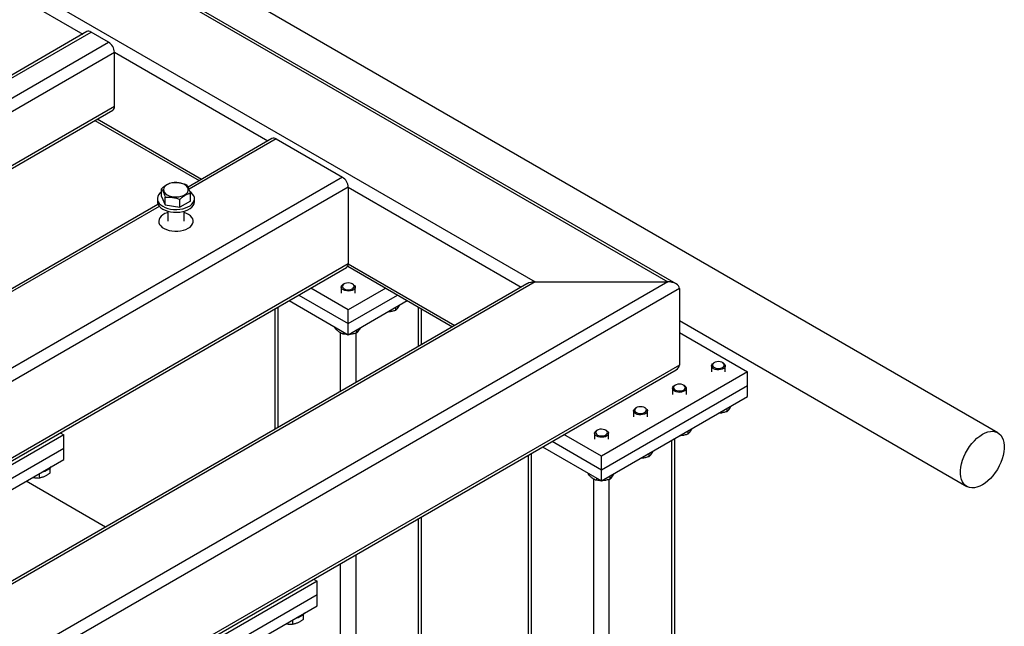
# Model space of a CAD drawing. Header units: millimetres. Extents: x 5 to 589, y 5 to 415.
# Tile 36 of 46: x 330 to 359, y 297 to 314. Entities that reach past the tile are written whole.
import ezdxf

# ---------------------------------------------------------------- set-up
doc = ezdxf.new("R2010")
doc.units = ezdxf.units.MM
doc.layers.add('TRAIT-FORT', color=4, linetype='Continuous', lineweight=25)

msp = doc.modelspace()

# ---------------------------------------------------------------- linework, layer by layer
at = {"layer": 'TRAIT-FORT', "color": 4, "linetype": 'Continuous', "lineweight": 25}
for p, q in [((349.419, 306.719), (292.101, 339.808)), ((292.101, 339.726), (349.179, 306.776)), ((292.101, 337.506), (345.332, 306.776)), ((327.74, 316.54), (332.195, 313.969)), ((358.764, 302.395), (336.486, 315.256)), ((332.315, 314.038), (314.496, 303.751)), ((314.616, 303.739), (332.435, 314.026)), ((332.944, 313.732), (332.435, 314.026)), ((315.125, 303.445), (332.944, 313.732)), ((315.365, 303.192), (333.114, 313.438)), ((333.114, 311.87), (333.114, 313.438)), ((333.114, 313.438), (337.569, 310.866)), ((316.723, 302.408), (333.114, 311.87)), ((316.793, 302.367), (333.064, 311.76)), ((332.548, 311.463), (335.575, 309.715)), ((332.618, 311.503), (335.645, 309.756)), ((337.689, 310.935), (335.251, 309.528)), ((337.809, 310.924), (335.281, 309.464)), ((337.809, 310.924), (339.732, 309.813)), ((339.732, 309.813), (289.669, 280.912)), ((339.902, 309.519), (322.153, 299.273)), ((334.477, 309.254), (334.477, 309.479)), ((335.324, 309.12), (335.324, 309.345)), ((339.902, 309.519), (339.902, 307.298)), ((339.902, 309.519), (344.923, 306.621)), ((334.379, 309.025), (325.097, 303.666)), ((334.361, 309.187), (334.361, 309.106)), ((334.477, 309.254), (334.588, 309.009)), ((334.588, 309.009), (334.588, 309.234)), ((334.588, 309.009), (335.011, 308.942)), ((335.011, 308.942), (335.011, 309.167)), ((335.324, 309.12), (335.011, 308.942)), ((335.441, 309.106), (335.441, 309.187)), ((334.418, 308.966), (325.127, 303.602)), ((334.661, 308.826), (334.661, 308.534)), ((335.141, 308.534), (335.141, 308.826)), ((339.902, 307.298), (324.077, 298.163)), ((339.902, 307.298), (342.999, 305.51)), ((324.147, 298.122), (339.852, 307.188)), ((339.887, 307.226), (342.929, 305.47)), ((349.179, 306.776), (294.93, 275.459)), ((345.332, 306.776), (294.93, 277.679)), ((345.092, 306.719), (294.93, 277.761)), ((339.78, 306.715), (339.76, 306.704)), ((340.043, 306.704), (340.023, 306.715)), ((345.332, 306.776), (349.179, 306.776)), ((349.518, 306.58), (294.93, 275.067)), ((339.902, 305.959), (338.812, 306.588)), ((339.702, 306.622), (339.702, 306.449)), ((340.991, 306.588), (339.902, 305.959)), ((340.102, 306.449), (340.102, 306.622)), ((349.518, 306.58), (349.518, 304.359)), ((338.19, 306.229), (339.902, 305.241)), ((338.473, 306.392), (339.902, 305.567)), ((339.902, 305.567), (341.331, 306.392)), ((339.902, 305.241), (341.614, 306.229)), ((337.772, 305.987), (337.772, 302.493)), ((337.865, 302.547), (337.865, 306.042)), ((339.902, 305.567), (339.902, 305.959)), ((341.274, 306.033), (341.274, 305.944)), ((341.938, 304.898), (341.938, 306.042)), ((342.032, 304.952), (342.032, 305.987)), ((349.518, 305.654), (357.864, 300.836)), ((339.513, 305.465), (339.513, 305.438)), ((339.676, 303.592), (339.676, 305.296)), ((339.754, 305.326), (339.754, 305.26)), ((339.902, 305.241), (339.902, 305.567)), ((340.128, 303.853), (340.128, 305.287)), ((340.143, 305.38), (340.143, 305.291)), ((349.518, 305.306), (351.498, 304.163)), ((350.528, 304.429), (350.508, 304.418)), ((350.791, 304.418), (350.771, 304.429)), ((349.518, 304.359), (294.93, 272.846)), ((294.93, 272.765), (349.419, 304.221)), ((351.498, 304.163), (347.256, 301.714)), ((350.45, 304.336), (350.45, 304.163)), ((350.85, 304.163), (350.85, 304.336)), ((351.498, 303.771), (351.498, 304.163)), ((347.256, 301.322), (351.498, 303.771)), ((349.318, 303.683), (349.318, 303.51)), ((349.397, 303.776), (349.377, 303.765)), ((349.66, 303.765), (349.64, 303.776)), ((349.718, 303.51), (349.718, 303.683)), ((351.498, 303.445), (351.498, 303.771)), ((347.256, 300.996), (351.498, 303.445)), ((348.187, 303.03), (348.187, 302.857)), ((348.265, 303.123), (348.246, 303.112)), ((348.529, 303.112), (348.509, 303.123)), ((348.587, 302.857), (348.587, 303.03)), ((350.891, 303.094), (350.891, 303.005)), ((347.134, 302.47), (347.114, 302.459)), ((347.397, 302.459), (347.377, 302.47)), ((349.76, 302.441), (349.76, 302.352)), ((331.643, 302.335), (325.42, 298.742)), ((331.543, 302.392), (331.643, 302.335)), ((331.643, 301.943), (331.643, 302.335)), ((345.827, 302.147), (347.256, 301.322)), ((347.256, 301.714), (346.166, 302.343)), ((347.056, 302.377), (347.056, 302.204)), ((347.456, 302.204), (347.456, 302.377)), ((349.292, 277.511), (349.292, 302.171)), ((349.386, 277.642), (349.386, 302.225)), ((325.42, 298.35), (331.643, 301.943)), ((331.643, 301.616), (331.643, 301.943)), ((345.544, 301.984), (347.256, 300.996)), ((325.42, 298.024), (331.643, 301.616)), ((345.126, 301.742), (345.126, 288.017)), ((345.219, 287.963), (345.219, 301.796)), ((347.256, 301.322), (347.256, 301.714)), ((348.628, 301.788), (348.628, 301.699)), ((331.243, 301.359), (331.243, 301.221)), ((347.256, 300.996), (347.256, 301.322)), ((330.933, 301.206), (330.933, 301.081)), ((346.867, 301.22), (346.867, 301.193)), ((347.029, 286.918), (347.029, 301.051)), ((347.108, 301.081), (347.108, 301.014)), ((347.482, 276.466), (347.482, 301.041)), ((347.497, 301.135), (347.497, 301.045)), ((332.855, 299.654), (330.55, 300.985)), ((341.938, 288.87), (341.938, 299.902)), ((342.032, 288.769), (342.032, 299.956)), ((340.128, 290.825), (340.128, 298.857)), ((339.676, 291.313), (339.676, 298.596)), ((338.897, 298.147), (338.997, 298.089)), ((338.997, 298.089), (332.774, 294.497)), ((338.997, 297.697), (338.997, 298.089)), ((332.774, 294.105), (338.997, 297.697)), ((338.997, 297.371), (338.997, 297.697)), ((332.774, 293.778), (338.997, 297.371)), ((338.597, 297.113), (338.597, 296.975)), ((338.287, 296.961), (338.287, 296.836))]:
    msp.add_line(p, q, dxfattribs=at)
at = {"layer": 'TRAIT-FORT', "color": 4, "linetype": 'Continuous', "lineweight": 25, "flags": 128}
for points in [[(334.996, 309.649), (334.924, 309.656), (334.851, 309.655), (334.78, 309.645), (334.714, 309.627), (334.656, 309.602), (334.607, 309.57), (334.571, 309.534), (334.548, 309.494), (334.54, 309.452), (334.546, 309.41), (334.567, 309.369), (334.601, 309.332), (334.648, 309.3), (334.705, 309.273), (334.77, 309.254), (334.84, 309.243), (334.913, 309.24), (334.986, 309.246), (335.055, 309.26), (335.117, 309.282), (335.171, 309.31), (335.213, 309.345), (335.243, 309.383), (335.259, 309.424), (335.26, 309.466), (335.247, 309.508), (335.219, 309.547), (335.178, 309.582), (335.126, 309.611), (335.064, 309.634), (334.996, 309.649)], [(334.477, 309.381), (334.437, 309.347), (334.397, 309.301), (334.372, 309.251), (334.361, 309.2), (334.365, 309.149), (334.383, 309.098), (334.415, 309.05), (334.461, 309.006), (334.519, 308.967), (334.587, 308.934), (334.663, 308.907), (334.746, 308.888), (334.834, 308.878), (334.923, 308.876), (335.011, 308.882), (335.097, 308.897), (335.177, 308.919), (335.25, 308.949), (335.313, 308.986), (335.364, 309.028), (335.404, 309.074), (335.429, 309.123), (335.44, 309.174), (335.436, 309.226), (335.418, 309.276), (335.386, 309.324), (335.34, 309.368), (335.309, 309.391)], [(334.361, 309.106), (334.365, 309.067), (334.383, 309.017), (334.415, 308.969), (334.461, 308.924), (334.519, 308.885), (334.587, 308.852), (334.663, 308.826), (334.746, 308.807), (334.834, 308.796), (334.923, 308.794), (335.011, 308.8), (335.097, 308.815), (335.177, 308.838), (335.25, 308.868), (335.313, 308.904), (335.364, 308.946), (335.404, 308.992), (335.429, 309.042), (335.44, 309.093), (335.441, 309.106)], [(334.661, 308.787), (334.647, 308.783), (334.578, 308.755), (334.518, 308.72), (334.469, 308.68), (334.433, 308.636), (334.41, 308.589), (334.401, 308.54), (334.406, 308.491), (334.426, 308.444), (334.459, 308.399), (334.505, 308.357), (334.562, 308.321), (334.629, 308.291), (334.704, 308.269), (334.785, 308.253), (334.869, 308.246), (334.954, 308.247), (335.037, 308.256), (335.116, 308.274), (335.189, 308.298), (335.254, 308.33), (335.254, 308.33)], [(334.661, 308.787), (334.647, 308.783), (334.578, 308.755), (334.518, 308.72), (334.469, 308.68), (334.433, 308.636), (334.41, 308.589), (334.401, 308.54), (334.406, 308.491), (334.426, 308.444), (334.459, 308.399), (334.505, 308.357), (334.562, 308.321), (334.629, 308.291), (334.704, 308.269), (334.785, 308.253), (334.869, 308.246), (334.954, 308.247), (335.037, 308.256), (335.116, 308.274), (335.189, 308.298), (335.254, 308.33), (335.254, 308.33)], [(335.254, 308.33), (335.309, 308.367), (335.352, 308.41), (335.382, 308.455), (335.398, 308.503), (335.4, 308.552), (335.387, 308.601), (335.36, 308.647), (335.321, 308.691), (335.269, 308.729), (335.206, 308.762), (335.141, 308.787)], [(335.254, 308.33), (335.309, 308.367), (335.352, 308.41), (335.382, 308.455), (335.398, 308.503), (335.4, 308.552), (335.387, 308.601), (335.36, 308.647), (335.321, 308.691), (335.269, 308.729), (335.206, 308.762), (335.141, 308.787)], [(340.038, 306.706), (340, 306.727), (339.954, 306.74), (339.904, 306.744), (339.853, 306.74), (339.807, 306.728), (339.769, 306.708), (339.742, 306.683), (339.73, 306.654), (339.734, 306.624), (339.752, 306.597), (339.783, 306.573), (339.825, 306.556), (339.874, 306.547), (339.925, 306.547), (339.975, 306.555), (340.017, 306.572), (340.05, 306.595), (340.069, 306.622), (340.073, 306.651), (340.063, 306.68), (340.038, 306.706)], [(340.043, 306.704), (340.06, 306.693), (340.087, 306.666), (340.101, 306.636), (340.099, 306.604), (340.084, 306.574), (340.054, 306.548), (340.014, 306.527), (339.965, 306.513), (339.911, 306.507), (339.857, 306.51), (339.806, 306.521), (339.762, 306.54), (339.729, 306.564), (339.708, 306.594), (339.702, 306.625), (339.71, 306.656), (339.733, 306.684), (339.76, 306.704)], [(350.786, 304.42), (350.748, 304.441), (350.702, 304.454), (350.652, 304.459), (350.601, 304.454), (350.555, 304.442), (350.517, 304.422), (350.49, 304.397), (350.478, 304.368), (350.482, 304.338), (350.5, 304.311), (350.531, 304.287), (350.573, 304.27), (350.622, 304.261), (350.674, 304.261), (350.723, 304.269), (350.765, 304.286), (350.798, 304.309), (350.817, 304.336), (350.822, 304.366), (350.811, 304.394), (350.786, 304.42)], [(350.791, 304.418), (350.808, 304.407), (350.835, 304.38), (350.849, 304.35), (350.847, 304.318), (350.832, 304.288), (350.802, 304.262), (350.762, 304.241), (350.713, 304.227), (350.659, 304.221), (350.605, 304.224), (350.554, 304.235), (350.51, 304.254), (350.477, 304.279), (350.456, 304.308), (350.45, 304.339), (350.458, 304.37), (350.481, 304.398), (350.508, 304.418)], [(349.66, 303.765), (349.676, 303.754), (349.704, 303.727), (349.717, 303.697), (349.716, 303.665), (349.7, 303.635), (349.671, 303.609), (349.63, 303.588), (349.581, 303.574), (349.528, 303.568), (349.474, 303.571), (349.423, 303.582), (349.379, 303.601), (349.345, 303.625), (349.325, 303.655), (349.319, 303.686), (349.327, 303.717), (349.35, 303.745), (349.377, 303.765)], [(349.654, 303.767), (349.617, 303.788), (349.571, 303.801), (349.52, 303.805), (349.47, 303.801), (349.423, 303.789), (349.385, 303.769), (349.359, 303.743), (349.347, 303.715), (349.35, 303.685), (349.369, 303.657), (349.4, 303.634), (349.442, 303.617), (349.491, 303.608), (349.542, 303.608), (349.591, 303.616), (349.634, 303.633), (349.666, 303.655), (349.686, 303.683), (349.69, 303.712), (349.679, 303.741), (349.654, 303.767)], [(348.529, 303.112), (348.545, 303.101), (348.572, 303.074), (348.586, 303.043), (348.585, 303.012), (348.569, 302.982), (348.54, 302.955), (348.499, 302.934), (348.45, 302.921), (348.396, 302.915), (348.342, 302.918), (348.291, 302.929), (348.248, 302.947), (348.214, 302.972), (348.193, 303.001), (348.187, 303.033), (348.196, 303.064), (348.218, 303.092), (348.246, 303.112)], [(348.523, 303.114), (348.486, 303.134), (348.44, 303.148), (348.389, 303.152), (348.338, 303.148), (348.292, 303.136), (348.254, 303.116), (348.228, 303.09), (348.216, 303.062), (348.219, 303.032), (348.237, 303.004), (348.269, 302.981), (348.311, 302.964), (348.36, 302.955), (348.411, 302.955), (348.46, 302.963), (348.503, 302.979), (348.535, 303.002), (348.554, 303.03), (348.559, 303.059), (348.548, 303.088), (348.523, 303.114)], [(347.397, 302.459), (347.414, 302.448), (347.441, 302.421), (347.454, 302.39), (347.453, 302.359), (347.437, 302.329), (347.408, 302.302), (347.368, 302.281), (347.319, 302.267), (347.265, 302.262), (347.211, 302.265), (347.16, 302.276), (347.116, 302.294), (347.083, 302.319), (347.062, 302.348), (347.056, 302.379), (347.064, 302.411), (347.087, 302.439), (347.114, 302.459)], [(347.391, 302.461), (347.354, 302.481), (347.308, 302.494), (347.258, 302.499), (347.207, 302.495), (347.161, 302.483), (347.123, 302.463), (347.096, 302.437), (347.084, 302.408), (347.088, 302.379), (347.106, 302.351), (347.137, 302.328), (347.179, 302.311), (347.228, 302.302), (347.279, 302.302), (347.329, 302.31), (347.371, 302.326), (347.404, 302.349), (347.423, 302.377), (347.427, 302.406), (347.417, 302.435), (347.391, 302.461)], [(358.314, 300.881), (358.234, 300.841), (358.156, 300.813), (358.08, 300.797), (358.007, 300.795), (357.94, 300.805), (357.878, 300.829), (357.823, 300.864), (357.777, 300.912), (357.738, 300.97), (357.709, 301.039), (357.689, 301.117), (357.679, 301.203), (357.679, 301.295), (357.689, 301.393), (357.709, 301.493), (357.738, 301.596), (357.777, 301.699), (357.823, 301.801), (357.878, 301.9), (357.94, 301.994), (358.007, 302.083), (358.08, 302.164), (358.156, 302.236), (358.234, 302.299), (358.314, 302.351), (358.394, 302.391), (358.472, 302.419), (358.548, 302.434), (358.62, 302.437), (358.688, 302.426), (358.749, 302.403), (358.804, 302.367), (358.851, 302.32), (358.89, 302.261), (358.919, 302.192), (358.939, 302.114), (358.949, 302.029), (358.949, 301.936), (358.939, 301.839), (358.919, 301.738), (358.89, 301.635), (358.851, 301.532), (358.804, 301.43), (358.749, 301.332), (358.688, 301.237), (358.62, 301.149), (358.548, 301.068), (358.472, 300.995), (358.394, 300.933), (358.314, 300.881)]]:
    msp.add_lwpolyline(points, dxfattribs=at)
at = {"layer": 'TRAIT-FORT', "color": 4, "linetype": 'Continuous', "lineweight": 25}
for centre, radius, start, end in [((332.364, 313.928), 0.121, 54.3824, 114.3071), ((332.745, 313.421), 0.369, 2.6055, 57.3945), ((332.996, 311.857), 0.118, 305.0133, 6.2988), ((337.738, 310.825), 0.121, 54.3824, 114.3071), ((339.533, 309.503), 0.369, 2.6055, 57.3945), ((339.788, 307.284), 0.115, 304.0564, 7.2558), ((330.968, 301.675), 0.416, 278.9103, 321.0843), ((338.322, 297.429), 0.416, 278.9103, 321.0843)]:
    msp.add_arc(centre, radius, start, end, dxfattribs=at)
for centre, start_param, end_param in [((345.332, 306.58), 1.570796, 2.356113), ((349.179, 306.58), 0, 1.570796), ((349.179, 304.359), 5.497706, 6.283185)]:
    msp.add_ellipse(centre, major_axis=(0.339, 0), ratio=0.577382, start_param=start_param, end_param=end_param, dxfattribs=at)
for points, knots in [([(334.477, 309.479), (334.505, 309.503), (334.559, 309.55), (334.641, 309.602), (334.718, 309.638), (334.766, 309.65), (334.79, 309.657)], [0, 0, 0, 0, 0.264606, 0.53495, 0.765344, 1, 1, 1, 1]), ([(334.79, 309.657), (334.844, 309.66), (334.933, 309.664), (335.062, 309.641), (335.149, 309.615), (335.199, 309.595), (335.213, 309.59)], [0, 0, 0, 0, 0.386244, 0.638431, 0.897433, 1, 1, 1, 1]), ([(335.324, 309.345), (335.314, 309.374), (335.295, 309.433), (335.266, 309.503), (335.238, 309.555), (335.221, 309.578), (335.213, 309.59)], [0, 0, 0, 0, 0.264606, 0.53495, 0.765344, 1, 1, 1, 1]), ([(334.477, 309.479), (334.487, 309.466), (334.507, 309.439), (334.535, 309.381), (334.563, 309.312), (334.58, 309.26), (334.588, 309.234)], [0, 0, 0, 0, 0.264606, 0.53495, 0.765344, 1, 1, 1, 1]), ([(335.324, 309.345), (335.297, 309.337), (335.242, 309.322), (335.16, 309.282), (335.083, 309.229), (335.035, 309.188), (335.011, 309.167)], [0, 0, 0, 0, 0.264606, 0.53495, 0.765344, 1, 1, 1, 1]), ([(334.588, 309.234), (334.642, 309.236), (334.731, 309.241), (334.861, 309.218), (334.947, 309.192), (334.997, 309.172), (335.011, 309.167)], [0, 0, 0, 0, 0.386244, 0.638431, 0.897433, 1, 1, 1, 1]), ([(341.274, 305.944), (341.241, 305.934), (341.172, 305.915), (341.095, 305.902), (341.054, 305.902), (341.048, 305.903)], [0, 0, 0, 0, 0.4553028, 0.9204786, 1, 1, 1, 1]), ([(341.274, 305.944), (341.287, 305.955), (341.313, 305.977), (341.351, 306.027), (341.379, 306.071), (341.393, 306.098), (341.396, 306.103)], [0, 0, 0, 0, 0.322566, 0.652127, 0.93299, 1, 1, 1, 1]), ([(339.754, 305.26), (339.747, 305.262), (339.732, 305.268), (339.708, 305.278), (339.685, 305.29), (339.659, 305.306), (339.631, 305.326), (339.6, 305.351), (339.568, 305.38), (339.539, 305.409), (339.521, 305.429), (339.513, 305.438)], [0, 0, 0, 0, 0.095886, 0.19195, 0.28871, 0.385788, 0.511366, 0.637845, 0.766889, 0.896653, 1, 1, 1, 1]), ([(340.143, 305.291), (340.109, 305.281), (340.041, 305.262), (339.964, 305.249), (339.923, 305.249), (339.917, 305.249)], [0, 0, 0, 0, 0.455303, 0.920479, 1, 1, 1, 1]), ([(340.143, 305.291), (340.156, 305.302), (340.182, 305.324), (340.22, 305.374), (340.248, 305.418), (340.262, 305.445), (340.264, 305.45)], [0, 0, 0, 0, 0.322566, 0.652127, 0.93299, 1, 1, 1, 1]), ([(339.887, 305.249), (339.873, 305.249), (339.828, 305.248), (339.784, 305.255), (339.754, 305.26)], [0, 0, 0, 0, 0.316399, 1, 1, 1, 1]), ([(350.891, 303.005), (350.857, 302.995), (350.789, 302.976), (350.712, 302.963), (350.671, 302.963), (350.665, 302.963)], [0, 0, 0, 0, 0.455303, 0.920479, 1, 1, 1, 1]), ([(350.891, 303.005), (350.904, 303.016), (350.93, 303.038), (350.968, 303.088), (350.996, 303.132), (351.01, 303.159), (351.012, 303.164)], [0, 0, 0, 0, 0.322566, 0.652127, 0.93299, 1, 1, 1, 1]), ([(349.76, 302.352), (349.772, 302.363), (349.798, 302.385), (349.837, 302.435), (349.865, 302.479), (349.878, 302.506), (349.881, 302.511)], [0, 0, 0, 0, 0.322566, 0.652127, 0.93299, 1, 1, 1, 1]), ([(349.76, 302.352), (349.726, 302.342), (349.658, 302.323), (349.581, 302.31), (349.539, 302.31), (349.533, 302.31)], [0, 0, 0, 0, 0.455303, 0.920479, 1, 1, 1, 1]), ([(348.628, 301.699), (348.641, 301.71), (348.667, 301.732), (348.705, 301.782), (348.733, 301.826), (348.747, 301.853), (348.75, 301.858)], [0, 0, 0, 0, 0.322566, 0.652127, 0.93299, 1, 1, 1, 1]), ([(348.628, 301.699), (348.595, 301.689), (348.526, 301.669), (348.449, 301.657), (348.408, 301.657), (348.402, 301.657)], [0, 0, 0, 0, 0.455303, 0.920479, 1, 1, 1, 1]), ([(330.75, 301.1), (330.755, 301.099), (330.788, 301.089), (330.85, 301.082), (330.905, 301.082), (330.933, 301.081)], [0, 0, 0, 0, 0.077221, 0.534383, 1, 1, 1, 1]), ([(331.243, 301.221), (331.233, 301.213), (331.214, 301.199), (331.184, 301.179), (331.154, 301.16), (331.121, 301.142), (331.084, 301.124), (331.044, 301.108), (331.004, 301.096), (330.967, 301.087), (330.944, 301.083), (330.933, 301.081)], [0, 0, 0, 0, 0.095886, 0.19195, 0.28871, 0.385788, 0.511366, 0.637845, 0.766889, 0.896653, 1, 1, 1, 1]), ([(347.108, 301.014), (347.101, 301.017), (347.085, 301.023), (347.062, 301.033), (347.039, 301.045), (347.013, 301.061), (346.985, 301.08), (346.954, 301.106), (346.922, 301.134), (346.893, 301.164), (346.875, 301.184), (346.867, 301.193)], [0, 0, 0, 0, 0.095886, 0.19195, 0.28871, 0.385788, 0.511366, 0.637845, 0.766889, 0.896653, 1, 1, 1, 1]), ([(347.241, 301.004), (347.227, 301.004), (347.182, 301.003), (347.138, 301.01), (347.108, 301.014)], [0, 0, 0, 0, 0.316399, 1, 1, 1, 1]), ([(347.497, 301.045), (347.463, 301.036), (347.395, 301.016), (347.318, 301.004), (347.277, 301.004), (347.271, 301.004)], [0, 0, 0, 0, 0.455303, 0.920479, 1, 1, 1, 1]), ([(347.497, 301.045), (347.51, 301.056), (347.536, 301.079), (347.574, 301.128), (347.602, 301.173), (347.616, 301.2), (347.618, 301.205)], [0, 0, 0, 0, 0.322566, 0.652127, 0.93299, 1, 1, 1, 1]), ([(338.104, 296.855), (338.109, 296.854), (338.142, 296.844), (338.204, 296.837), (338.259, 296.836), (338.287, 296.836)], [0, 0, 0, 0, 0.077221, 0.534383, 1, 1, 1, 1]), ([(338.597, 296.975), (338.587, 296.968), (338.568, 296.954), (338.538, 296.934), (338.508, 296.915), (338.475, 296.896), (338.438, 296.879), (338.398, 296.863), (338.358, 296.85), (338.321, 296.842), (338.298, 296.838), (338.287, 296.836)], [0, 0, 0, 0, 0.095886, 0.19195, 0.28871, 0.385788, 0.511366, 0.637845, 0.766889, 0.896653, 1, 1, 1, 1])]:
    msp.add_open_spline(points, degree=3, knots=knots, dxfattribs=at)

doc.saveas('drawing.dxf')
